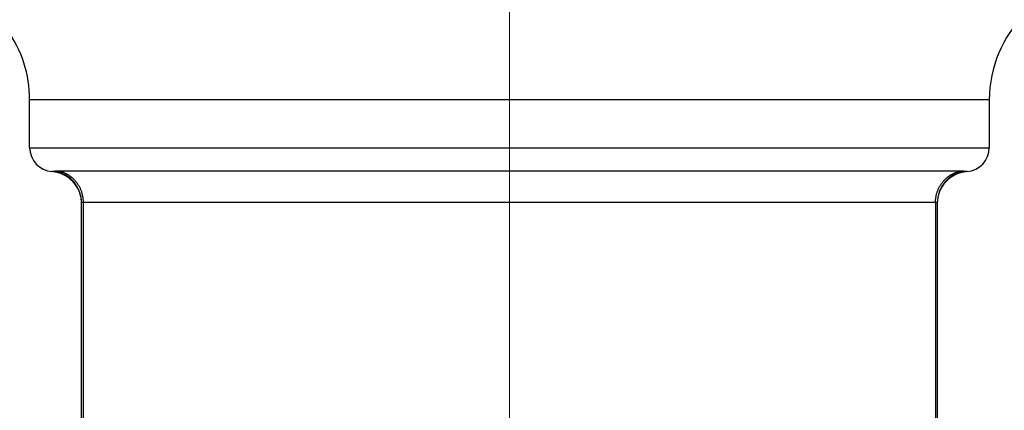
# Model space of a CAD drawing. Header units: millimetres. Extents: x 0 to 1071, y 0 to 742.
# Tile 101 of 127: x 278 to 290, y 437 to 442. Entities that reach past the tile are written whole.
import ezdxf

# ---------------------------------------------------------------- set-up
doc = ezdxf.new("R2010")
doc.units = ezdxf.units.MM
doc.header["$LTSCALE"] = 0.454724
doc.linetypes.add('CENTER', pattern=[50.8, 31.75, -6.35, 6.35, -6.35])
doc.layers.add('NoLayerName_001', color=7, linetype='Continuous')
doc.layers.add('NoLayerName_003', color=7, linetype='Continuous')

msp = doc.modelspace()

# ---------------------------------------------------------------- linework, layer by layer
at = {"layer": 'NoLayerName_001', "color": 60, "linetype": 'Continuous', "lineweight": 25}
for p, q in [((290, 441), (278, 441)), ((278, 440.4), (278, 441)), ((290, 441), (290, 440.4)), ((278, 440.4), (290, 440.4)), ((289.6348, 440.107), (278.3652, 440.107)), ((278.65, 429.1), (278.65, 439.7114)), ((289.3275, 439.7163), (278.6725, 439.7163)), ((278.6725, 429.1), (278.6725, 439.7163)), ((289.3275, 439.7163), (289.3275, 429.1)), ((289.35, 439.7114), (289.35, 429.1))]:
    msp.add_line(p, q, dxfattribs=at)
for centre, radius, start, end in [((291.5, 441), 1.5, 90, 180), ((276.5, 441), 1.5, 0, 35.68533), ((278.3, 440.4), 0.3, 180, 265.90396), ((289.7, 440.4), 0.3, 274.09604, 0), ((278.25, 439.7018), 0.4, 0.00029, 85.90398), ((278.2501, 439.7114), 0.3999, 0.01057, 79.78132), ((289.7499, 439.7114), 0.3999, 100.21878, 179.98988), ((289.75, 439.7018), 0.4, 94.09602, 179.9997)]:
    msp.add_arc(centre, radius, start, end, dxfattribs=at)
for points, knots in [([(278.3211, 440.1049), (278.3206, 440.1048), (278.3198, 440.1047), (278.3185, 440.1045), (278.3172, 440.1044), (278.3159, 440.1042), (278.3146, 440.104), (278.3133, 440.1039), (278.312, 440.1037), (278.3106, 440.1035), (278.3093, 440.1034), (278.308, 440.1032), (278.3067, 440.1031), (278.3054, 440.1029), (278.3041, 440.1028), (278.3028, 440.1027), (278.3015, 440.1025), (278.3002, 440.1024), (278.2989, 440.1023), (278.2976, 440.1022), (278.2963, 440.102), (278.295, 440.1019), (278.2936, 440.1018), (278.2923, 440.1017), (278.291, 440.1016), (278.2897, 440.1015), (278.2884, 440.1014), (278.2871, 440.1013), (278.286, 440.1012), (278.2843, 440.1011), (278.2827, 440.101), (278.2812, 440.1009), (278.2805, 440.1009), (278.2799, 440.1008), (278.2792, 440.1008), (278.2788, 440.1008), (278.2786, 440.1008)], [0, 0, 0, 0, 0.001314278, 0.002628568, 0.003942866, 0.005257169, 0.006571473, 0.007885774, 0.009200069, 0.010514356, 0.011828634, 0.013142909, 0.014457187, 0.015771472, 0.01708577, 0.018400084, 0.019714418, 0.021028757, 0.022343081, 0.023657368, 0.024971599, 0.02628575, 0.02759984, 0.028913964, 0.030228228, 0.031542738, 0.032857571, 0.034172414, 0.035486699, 0.036143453, 0.039431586, 0.040085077, 0.040735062, 0.041408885, 0.042055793, 0.042714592, 0.042714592, 0.042714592, 0.042714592]), ([(278.3652, 440.107), (278.3645, 440.107), (278.363, 440.107), (278.3608, 440.107), (278.3586, 440.1069), (278.3564, 440.1069), (278.3542, 440.1069), (278.352, 440.1068), (278.3498, 440.1068), (278.3476, 440.1067), (278.3453, 440.1067), (278.3431, 440.1066), (278.3409, 440.1065), (278.3387, 440.1064), (278.3365, 440.1063), (278.3343, 440.1062), (278.3321, 440.106), (278.3299, 440.1059), (278.3277, 440.1057), (278.3255, 440.1055), (278.3233, 440.1052), (278.3218, 440.105), (278.3211, 440.1049)], [0, 0, 0, 0, 0.00221236, 0.004424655, 0.006636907, 0.008849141, 0.011061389, 0.013273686, 0.015486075, 0.017698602, 0.019911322, 0.022124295, 0.024337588, 0.026551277, 0.028765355, 0.030979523, 0.033193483, 0.035407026, 0.037620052, 0.039832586, 0.042044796, 0.04425701, 0.04425701, 0.04425701, 0.04425701]), ([(278.6725, 439.7163), (278.6723, 439.7222), (278.6723, 439.7341), (278.671, 439.7519), (278.6691, 439.7697), (278.6663, 439.7874), (278.6628, 439.805), (278.6586, 439.8224), (278.6536, 439.8396), (278.6478, 439.8565), (278.6413, 439.8732), (278.634, 439.8896), (278.626, 439.9056), (278.6174, 439.9213), (278.608, 439.9365), (278.598, 439.9513), (278.5873, 439.9657), (278.576, 439.9795), (278.5641, 439.9929), (278.5516, 440.0057), (278.5385, 440.0179), (278.5249, 440.0295), (278.5107, 440.0405), (278.4961, 440.0508), (278.481, 440.0604), (278.4654, 440.0694), (278.4495, 440.0776), (278.4332, 440.085), (278.4166, 440.0917), (278.3997, 440.0976), (278.3826, 440.1029), (278.371, 440.1055), (278.3652, 440.107)], [0, 0, 0, 0, 0.01782488, 0.03568105, 0.05356221, 0.07146175, 0.08937307, 0.10728978, 0.12520603, 0.1431168, 0.16102032, 0.17891764, 0.19680967, 0.21469721, 0.23258117, 0.25046272, 0.26834354, 0.28622567, 0.30410997, 0.3219967, 0.33988627, 0.35777937, 0.37567727, 0.39358199, 0.41149639, 0.42941974, 0.44734551, 0.46526625, 0.48317423, 0.50106184, 0.51892186, 0.53674783, 0.53674783, 0.53674783, 0.53674783]), ([(289.3275, 439.7163), (289.3277, 439.7222), (289.3277, 439.7341), (289.329, 439.7519), (289.3309, 439.7697), (289.3337, 439.7874), (289.3372, 439.805), (289.3414, 439.8224), (289.3464, 439.8396), (289.3522, 439.8565), (289.3587, 439.8732), (289.366, 439.8896), (289.374, 439.9056), (289.3826, 439.9213), (289.392, 439.9365), (289.402, 439.9513), (289.4127, 439.9657), (289.424, 439.9795), (289.4359, 439.9929), (289.4484, 440.0057), (289.4615, 440.0179), (289.4751, 440.0295), (289.4893, 440.0405), (289.5039, 440.0508), (289.519, 440.0604), (289.5346, 440.0694), (289.5505, 440.0776), (289.5668, 440.085), (289.5834, 440.0917), (289.6003, 440.0976), (289.6174, 440.1029), (289.629, 440.1055), (289.6348, 440.107)], [0, 0, 0, 0, 0.01782488, 0.03568105, 0.05356221, 0.07146175, 0.08937307, 0.10728978, 0.12520603, 0.1431168, 0.16102032, 0.17891764, 0.19680967, 0.21469721, 0.23258117, 0.25046272, 0.26834354, 0.28622567, 0.30410997, 0.3219967, 0.33988627, 0.35777937, 0.37567727, 0.39358199, 0.41149639, 0.42941974, 0.44734551, 0.46526624, 0.48317423, 0.50106184, 0.51892186, 0.53674783, 0.53674783, 0.53674783, 0.53674783]), ([(289.6789, 440.1049), (289.6782, 440.105), (289.6767, 440.1052), (289.6745, 440.1055), (289.6723, 440.1057), (289.6701, 440.1059), (289.6679, 440.106), (289.6657, 440.1062), (289.6635, 440.1063), (289.6613, 440.1064), (289.6591, 440.1065), (289.6569, 440.1066), (289.6547, 440.1067), (289.6524, 440.1067), (289.6502, 440.1068), (289.648, 440.1068), (289.6458, 440.1069), (289.6436, 440.1069), (289.6414, 440.1069), (289.6392, 440.107), (289.637, 440.107), (289.6355, 440.107), (289.6348, 440.107)], [0, 0, 0, 0, 0.002212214, 0.004424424, 0.006636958, 0.008849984, 0.011063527, 0.013277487, 0.015491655, 0.017705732, 0.019919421, 0.022132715, 0.024345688, 0.026558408, 0.028770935, 0.030983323, 0.033195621, 0.035407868, 0.037620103, 0.039832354, 0.04204465, 0.04425701, 0.04425701, 0.04425701, 0.04425701]), ([(289.7214, 440.1008), (289.7212, 440.1008), (289.7208, 440.1008), (289.7201, 440.1008), (289.7195, 440.1009), (289.7188, 440.1009), (289.7173, 440.101), (289.7155, 440.1011), (289.7136, 440.1013), (289.7122, 440.1013), (289.7109, 440.1014), (289.7096, 440.1015), (289.7083, 440.1016), (289.707, 440.1018), (289.7057, 440.1019), (289.7044, 440.102), (289.7031, 440.1021), (289.7018, 440.1022), (289.7005, 440.1023), (289.6992, 440.1025), (289.6978, 440.1026), (289.6965, 440.1027), (289.6952, 440.1029), (289.6939, 440.103), (289.6926, 440.1032), (289.6913, 440.1033), (289.69, 440.1035), (289.6887, 440.1036), (289.6874, 440.1038), (289.6861, 440.1039), (289.6848, 440.1041), (289.6835, 440.1043), (289.6822, 440.1044), (289.6809, 440.1046), (289.6798, 440.1048), (289.6791, 440.1049), (289.6789, 440.1049)], [0, 0, 0, 0, 0.000658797, 0.001305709, 0.001979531, 0.002629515, 0.003283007, 0.006571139, 0.00788493, 0.009199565, 0.010514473, 0.011829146, 0.013143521, 0.014457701, 0.015771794, 0.017085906, 0.0184001, 0.019714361, 0.02102867, 0.022343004, 0.023657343, 0.024971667, 0.026285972, 0.027600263, 0.028914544, 0.030228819, 0.031543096, 0.032857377, 0.034171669, 0.035485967, 0.03680027, 0.038114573, 0.039428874, 0.040743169, 0.042057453, 0.042714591, 0.042714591, 0.042714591, 0.042714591]), ([(278.6725, 439.7163), (278.6722, 439.7163), (278.6718, 439.7163), (278.6711, 439.7163), (278.6704, 439.7162), (278.6697, 439.7162), (278.6691, 439.7162), (278.6684, 439.7162), (278.6677, 439.7162), (278.667, 439.7162), (278.6663, 439.7161), (278.6657, 439.7161), (278.665, 439.7161), (278.6643, 439.716), (278.6636, 439.716), (278.6629, 439.716), (278.6623, 439.7159), (278.6616, 439.7158), (278.6609, 439.7158), (278.6602, 439.7157), (278.6595, 439.7156), (278.6589, 439.7156), (278.6582, 439.7155), (278.6575, 439.7153), (278.6568, 439.7152), (278.6562, 439.7151), (278.6555, 439.7149), (278.6548, 439.7148), (278.6542, 439.7146), (278.6535, 439.7144), (278.6529, 439.7142), (278.6523, 439.7139), (278.6516, 439.7136), (278.651, 439.7132), (278.6505, 439.7127), (278.6501, 439.7121), (278.65, 439.7117), (278.65, 439.7114)], [0, 0, 0, 0, 0.000681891, 0.001363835, 0.00204582, 0.002727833, 0.003409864, 0.004091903, 0.004773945, 0.005455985, 0.006138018, 0.006820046, 0.007502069, 0.008184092, 0.008866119, 0.00954816, 0.010230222, 0.01091228, 0.011594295, 0.01227626, 0.0129582, 0.013640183, 0.014322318, 0.015004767, 0.015687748, 0.016371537, 0.017056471, 0.01774209, 0.018426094, 0.019106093, 0.019780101, 0.020453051, 0.021140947, 0.021863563, 0.022597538, 0.023298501, 0.023968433, 0.023968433, 0.023968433, 0.023968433]), ([(289.35, 439.7114), (289.35, 439.7117), (289.3499, 439.7121), (289.3495, 439.7127), (289.349, 439.7132), (289.3484, 439.7136), (289.3477, 439.7139), (289.3471, 439.7142), (289.3465, 439.7144), (289.3458, 439.7146), (289.3452, 439.7148), (289.3445, 439.7149), (289.3438, 439.7151), (289.3432, 439.7152), (289.3425, 439.7153), (289.3418, 439.7155), (289.3411, 439.7156), (289.3405, 439.7156), (289.3398, 439.7157), (289.3391, 439.7158), (289.3384, 439.7158), (289.3378, 439.7159), (289.3371, 439.716), (289.3364, 439.716), (289.3357, 439.716), (289.335, 439.7161), (289.3343, 439.7161), (289.3337, 439.7161), (289.333, 439.7162), (289.3323, 439.7162), (289.3316, 439.7162), (289.3309, 439.7162), (289.3303, 439.7162), (289.3296, 439.7162), (289.3289, 439.7163), (289.3282, 439.7163), (289.3278, 439.7163), (289.3275, 439.7163)], [0, 0, 0, 0, 0.000669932, 0.001370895, 0.00210487, 0.002827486, 0.003515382, 0.004188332, 0.00486234, 0.005542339, 0.006226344, 0.006911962, 0.007596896, 0.008280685, 0.008963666, 0.009646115, 0.010328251, 0.011010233, 0.011692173, 0.012374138, 0.013056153, 0.013738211, 0.014420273, 0.015102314, 0.015784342, 0.016466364, 0.017148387, 0.017830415, 0.018512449, 0.019194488, 0.01987653, 0.020558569, 0.0212406, 0.021922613, 0.022604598, 0.023286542, 0.023968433, 0.023968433, 0.023968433, 0.023968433])]:
    msp.add_open_spline(points, degree=3, knots=knots, dxfattribs=at)
at = {"layer": 'NoLayerName_003', "color": 4, "linetype": 'CENTER', "lineweight": 13}
msp.add_line((284, 427.8308), (284, 447.55), dxfattribs=at)

doc.saveas('drawing.dxf')
